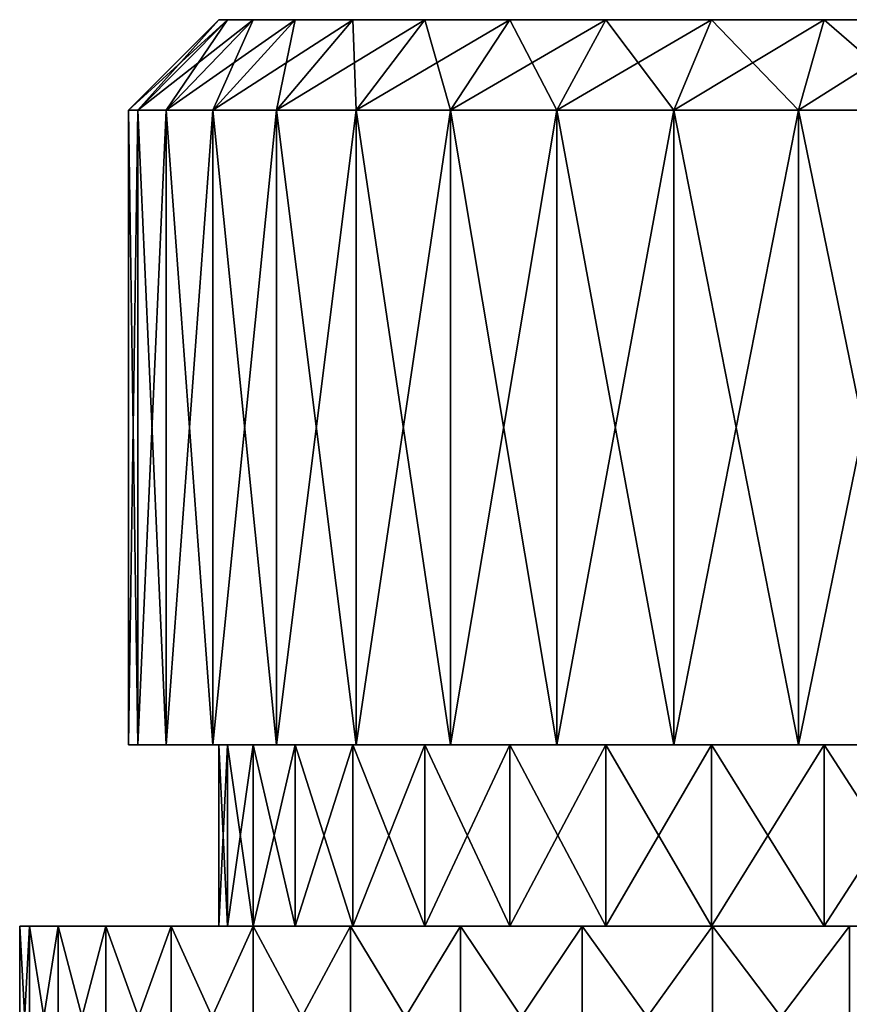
# Model space of a CAD drawing. Header units: metres. Extents: x -139 to 106, y -189 to 40.
# Tile 188 of 256: x -11.5 to -2.34, y 29.14 to 40. Entities that reach past the tile are written whole.
import ezdxf

# ---------------------------------------------------------------- set-up
doc = ezdxf.new("R2010")
doc.units = ezdxf.units.M
doc.layers.add('solid_153_ABGANG1_SW0003', color=7, linetype='CONTINUOUS')

msp = doc.modelspace()

# ---------------------------------------------------------------- linework, layer by layer
at = {"layer": 'solid_153_ABGANG1_SW0003'}
for points in [[(-10.3, 39, 70.287895), (-9.3, 40, 70.287895), (-9.205337, 40, 68.964348)], [(-10.195161, 39, 71.753738), (-9.3, 40, 70.287895), (-10.3, 39, 70.287895)], [(-10.195161, 39, 68.822052), (-10.3, 39, 70.287895), (-9.205337, 40, 68.964348)], [(-10.195161, 39, 71.753738), (-9.205337, 40, 71.611443), (-9.3, 40, 70.287895)], [(-9.882777, 39, 73.189735), (-9.205337, 40, 71.611443), (-10.195161, 39, 71.753738)], [(-10.195161, 39, 68.822052), (-9.205337, 40, 68.964348), (-8.923284, 40, 67.667778)], [(-9.882777, 39, 67.386047), (-10.195161, 39, 68.822052), (-8.923284, 40, 67.667778)], [(-9.882777, 39, 73.189735), (-8.923284, 40, 72.908005), (-9.205337, 40, 71.611443)], [(-9.369209, 39, 74.566666), (-8.923284, 40, 72.908005), (-9.882777, 39, 73.189735)], [(-9.882777, 39, 67.386047), (-8.923284, 40, 67.667778), (-8.459585, 40, 66.424553)], [(-9.369209, 39, 66.009117), (-9.882777, 39, 67.386047), (-8.459585, 40, 66.424553)], [(-9.369209, 39, 74.566666), (-8.459585, 40, 74.15123), (-8.923284, 40, 72.908005)], [(-8.664911, 39, 75.856491), (-8.459585, 40, 74.15123), (-9.369209, 39, 74.566666)], [(-9.369209, 39, 66.009117), (-8.459585, 40, 66.424553), (-7.823668, 40, 65.259949)], [(-8.664911, 39, 64.719292), (-9.369209, 39, 66.009117), (-7.823668, 40, 65.259949)], [(-9.3, 40, 70.287895), (-9.205337, 40, 71.611443), (9.3, 40, 70.287895)], [(9.205337, 40, 68.964348), (-9.3, 40, 70.287895), (9.3, 40, 70.287895)], [(9.205337, 40, 68.964348), (-9.205337, 40, 68.964348), (-9.3, 40, 70.287895)], [(-9.205337, 40, 71.611443), (9.205337, 40, 71.611443), (9.3, 40, 70.287895)], [(-9.205337, 40, 71.611443), (-8.923284, 40, 72.908005), (9.205337, 40, 71.611443)], [(8.923284, 40, 67.667778), (-8.923284, 40, 67.667778), (-9.205337, 40, 68.964348)], [(9.205337, 40, 68.964348), (8.923284, 40, 67.667778), (-9.205337, 40, 68.964348)], [(-8.923284, 40, 72.908005), (8.923284, 40, 72.908005), (9.205337, 40, 71.611443)], [(-8.923284, 40, 72.908005), (-8.459585, 40, 74.15123), (8.923284, 40, 72.908005)], [(8.459585, 40, 66.424553), (-8.459585, 40, 66.424553), (-8.923284, 40, 67.667778)], [(8.923284, 40, 67.667778), (8.459585, 40, 66.424553), (-8.923284, 40, 67.667778)], [(-8.664911, 39, 75.856491), (-7.823668, 40, 75.315834), (-8.459585, 40, 74.15123)], [(-7.784221, 39, 77.032959), (-7.823668, 40, 75.315834), (-8.664911, 39, 75.856491)], [(-8.664911, 39, 64.719292), (-7.823668, 40, 65.259949), (-7.028462, 40, 64.197678)], [(-7.784221, 39, 63.542828), (-8.664911, 39, 64.719292), (-7.028462, 40, 64.197678)], [(-8.459585, 40, 74.15123), (8.459585, 40, 74.15123), (8.923284, 40, 72.908005)], [(-8.459585, 40, 74.15123), (-7.823668, 40, 75.315834), (8.459585, 40, 74.15123)], [(7.823668, 40, 65.259949), (-7.823668, 40, 65.259949), (-8.459585, 40, 66.424553)], [(8.459585, 40, 66.424553), (7.823668, 40, 65.259949), (-8.459585, 40, 66.424553)], [(-7.823668, 40, 75.315834), (7.823668, 40, 75.315834), (8.459585, 40, 74.15123)], [(-7.823668, 40, 75.315834), (-7.028462, 40, 76.378105), (7.823668, 40, 75.315834)], [(-7.784221, 39, 77.032959), (-7.028462, 40, 76.378105), (-7.823668, 40, 75.315834)], [(7.028462, 40, 64.197678), (-7.028462, 40, 64.197678), (-7.823668, 40, 65.259949)], [(7.823668, 40, 65.259949), (7.028462, 40, 64.197678), (-7.823668, 40, 65.259949)], [(-6.745066, 39, 78.072113), (-7.028462, 40, 76.378105), (-7.784221, 39, 77.032959)], [(-7.784221, 39, 63.542828), (-7.028462, 40, 64.197678), (-6.090198, 40, 63.259418)], [(-6.745066, 39, 62.503674), (-7.784221, 39, 63.542828), (-6.090198, 40, 63.259418)], [(-7.028462, 40, 76.378105), (7.028462, 40, 76.378105), (7.823668, 40, 75.315834)], [(-7.028462, 40, 76.378105), (-6.090198, 40, 77.316368), (7.028462, 40, 76.378105)], [(-6.745066, 39, 78.072113), (-6.090198, 40, 77.316368), (-7.028462, 40, 76.378105)], [(6.090198, 40, 63.259418), (-6.090198, 40, 63.259418), (-7.028462, 40, 64.197678)], [(7.028462, 40, 64.197678), (6.090198, 40, 63.259418), (-7.028462, 40, 64.197678)], [(-5.568601, 39, 78.952805), (-6.090198, 40, 77.316368), (-6.745066, 39, 78.072113)], [(-6.745066, 39, 62.503674), (-6.090198, 40, 63.259418), (-5.02797, 40, 62.464245)], [(-5.568601, 39, 61.622982), (-6.745066, 39, 62.503674), (-5.02797, 40, 62.464245)], [(-6.090198, 40, 77.316368), (6.090198, 40, 77.316368), (7.028462, 40, 76.378105)], [(-6.090198, 40, 77.316368), (-5.02797, 40, 78.111542), (6.090198, 40, 77.316368)], [(-5.568601, 39, 78.952805), (-5.02797, 40, 78.111542), (-6.090198, 40, 77.316368)], [(5.02797, 40, 62.464245), (-5.02797, 40, 62.464245), (-6.090198, 40, 63.259418)], [(6.090198, 40, 63.259418), (5.02797, 40, 62.464245), (-6.090198, 40, 63.259418)], [(-4.278775, 39, 79.657104), (-5.02797, 40, 78.111542), (-5.568601, 39, 78.952805)], [(-5.568601, 39, 61.622982), (-5.02797, 40, 62.464245), (-3.863381, 40, 61.828323)], [(-4.278775, 39, 60.918682), (-5.568601, 39, 61.622982), (-3.863381, 40, 61.828323)], [(-5.02797, 40, 78.111542), (5.02797, 40, 78.111542), (6.090198, 40, 77.316368)], [(-5.02797, 40, 78.111542), (-3.863381, 40, 78.747459), (5.02797, 40, 78.111542)], [(-4.278775, 39, 79.657104), (-3.863381, 40, 78.747459), (-5.02797, 40, 78.111542)], [(3.863381, 40, 61.828323), (-3.863381, 40, 61.828323), (-5.02797, 40, 62.464245)], [(5.02797, 40, 62.464245), (3.863381, 40, 61.828323), (-5.02797, 40, 62.464245)], [(-2.901845, 39, 80.17067), (-3.863381, 40, 78.747459), (-4.278775, 39, 79.657104)], [(-4.278775, 39, 60.918682), (-3.863381, 40, 61.828323), (-2.620107, 40, 61.364605)], [(-2.901845, 39, 60.405117), (-4.278775, 39, 60.918682), (-2.620107, 40, 61.364605)], [(-3.863381, 40, 78.747459), (3.863381, 40, 78.747459), (5.02797, 40, 78.111542)], [(-3.863381, 40, 78.747459), (-2.620107, 40, 79.211182), (3.863381, 40, 78.747459)], [(-2.901845, 39, 80.17067), (-2.620107, 40, 79.211182), (-3.863381, 40, 78.747459)], [(2.620107, 40, 61.364605), (-2.620107, 40, 61.364605), (-3.863381, 40, 61.828323)], [(3.863381, 40, 61.828323), (2.620107, 40, 61.364605), (-3.863381, 40, 61.828323)], [(-1.465843, 39, 80.483055), (-2.620107, 40, 79.211182), (-2.901845, 39, 80.17067)], [(-2.901845, 39, 60.405117), (-2.620107, 40, 61.364605), (-1.32351, 40, 61.08255)], [(-1.465843, 39, 60.092731), (-2.901845, 39, 60.405117), (-1.32351, 40, 61.08255)], [(-2.620107, 40, 79.211182), (2.620107, 40, 79.211182), (3.863381, 40, 78.747459)], [(-2.620107, 40, 79.211182), (-1.32351, 40, 79.493233), (2.620107, 40, 79.211182)], [(-1.465843, 39, 80.483055), (-1.32351, 40, 79.493233), (-2.620107, 40, 79.211182)], [(1.32351, 40, 61.08255), (-1.32351, 40, 61.08255), (-2.620107, 40, 61.364605)], [(2.620107, 40, 61.364605), (1.32351, 40, 61.08255), (-2.620107, 40, 61.364605)], [(-10.3, 32, 70.287895), (-10.3, 39, 70.287895), (-10.195161, 39, 68.822052)], [(-10.195165, 32, 71.753716), (-10.3, 39, 70.287895), (-10.3, 32, 70.287895)], [(-10.195161, 39, 71.753738), (-10.3, 39, 70.287895), (-10.195165, 32, 71.753716)], [(-10.195163, 32, 68.82206), (-10.3, 32, 70.287895), (-10.195161, 39, 68.822052)], [(-10.195161, 39, 71.753738), (-10.195165, 32, 71.753716), (-9.882783, 32, 73.189728)], [(-10.195163, 32, 68.82206), (-10.195161, 39, 68.822052), (-9.882777, 39, 67.386047)], [(-9.882779, 32, 67.386047), (-10.195163, 32, 68.82206), (-9.882777, 39, 67.386047)], [(-9.882777, 39, 73.189735), (-10.195161, 39, 71.753738), (-9.882783, 32, 73.189728)], [(-9.882777, 39, 73.189735), (-9.882783, 32, 73.189728), (-9.369206, 32, 74.566681)], [(-9.882779, 32, 67.386047), (-9.882777, 39, 67.386047), (-9.369209, 39, 66.009117)], [(-9.369199, 32, 66.009087), (-9.882779, 32, 67.386047), (-9.369209, 39, 66.009117)], [(-9.369209, 39, 74.566666), (-9.882777, 39, 73.189735), (-9.369206, 32, 74.566681)], [(-9.369199, 32, 66.009087), (-9.369209, 39, 66.009117), (-8.664911, 39, 64.719292)], [(-9.369209, 39, 74.566666), (-9.369206, 32, 74.566681), (-8.664902, 32, 75.856506)], [(-8.664911, 39, 75.856491), (-9.369209, 39, 74.566666), (-8.664902, 32, 75.856506)], [(-8.664888, 32, 64.719254), (-9.369199, 32, 66.009087), (-8.664911, 39, 64.719292)], [(-8.664888, 32, 64.719254), (-8.664911, 39, 64.719292), (-7.784221, 39, 63.542828)], [(-8.664911, 39, 75.856491), (-8.664902, 32, 75.856506), (-7.784214, 32, 77.032967)], [(-7.784221, 39, 77.032959), (-8.664911, 39, 75.856491), (-7.784214, 32, 77.032967)], [(-7.784197, 32, 63.542801), (-8.664888, 32, 64.719254), (-7.784221, 39, 63.542828)], [(-7.784197, 32, 63.542801), (-7.784221, 39, 63.542828), (-6.745066, 39, 62.503674)], [(-7.784221, 39, 77.032959), (-7.784214, 32, 77.032967), (-6.745076, 32, 78.072105)], [(-6.745066, 39, 78.072113), (-7.784221, 39, 77.032959), (-6.745076, 32, 78.072105)], [(-6.74506, 32, 62.503666), (-7.784197, 32, 63.542801), (-6.745066, 39, 62.503674)], [(-6.745066, 39, 78.072113), (-6.745076, 32, 78.072105), (-5.568622, 32, 78.952789)], [(-6.74506, 32, 62.503666), (-6.745066, 39, 62.503674), (-5.568601, 39, 61.622982)], [(-5.568601, 39, 78.952805), (-6.745066, 39, 78.072113), (-5.568622, 32, 78.952789)], [(-5.56861, 32, 61.622986), (-6.74506, 32, 62.503666), (-5.568601, 39, 61.622982)], [(-5.568601, 39, 78.952805), (-5.568622, 32, 78.952789), (-4.278788, 32, 79.657097)], [(-5.56861, 32, 61.622986), (-5.568601, 39, 61.622982), (-4.278775, 39, 60.918682)], [(-4.278776, 32, 60.918682), (-5.56861, 32, 61.622986), (-4.278775, 39, 60.918682)], [(-4.278775, 39, 79.657104), (-5.568601, 39, 78.952805), (-4.278788, 32, 79.657097)], [(-4.278775, 39, 79.657104), (-4.278788, 32, 79.657097), (-2.90184, 32, 80.170677)], [(-4.278776, 32, 60.918682), (-4.278775, 39, 60.918682), (-2.901845, 39, 60.405117)], [(-2.901828, 32, 60.405109), (-4.278776, 32, 60.918682), (-2.901845, 39, 60.405117)], [(-2.901845, 39, 80.17067), (-4.278775, 39, 79.657104), (-2.90184, 32, 80.170677)], [(-2.901828, 32, 60.405109), (-2.901845, 39, 60.405117), (-1.465843, 39, 60.092731)], [(-2.901845, 39, 80.17067), (-2.90184, 32, 80.170677), (-1.465832, 32, 80.483055)], [(-1.465843, 39, 80.483055), (-2.901845, 39, 80.17067), (-1.465832, 32, 80.483055)], [(-1.46582, 32, 60.092728), (-2.901828, 32, 60.405109), (-1.465843, 39, 60.092731)], [(-10.195165, 32, 71.753716), (-10.3, 32, 70.287895), (-10.195163, 32, 68.82206)], [(-10.195165, 32, 71.753716), (-10.195163, 32, 68.82206), (-9.882779, 32, 67.386047)], [(-10.195165, 32, 71.753716), (-9.882779, 32, 67.386047), (-9.882783, 32, 73.189728)], [(-9.882783, 32, 73.189728), (-9.882779, 32, 67.386047), (-9.369199, 32, 66.009087)], [(-9.882783, 32, 73.189728), (-9.369199, 32, 66.009087), (-9.369206, 32, 74.566681)], [(-9.3, 32, 70.287895), (-9.369206, 32, 74.566681), (-9.369199, 32, 66.009087)], [(-8.923272, 32, 72.908051), (-8.664902, 32, 75.856506), (-9.369206, 32, 74.566681)], [(-9.205337, 32, 71.611443), (-8.923272, 32, 72.908051), (-9.369206, 32, 74.566681)], [(-9.3, 32, 70.287895), (-9.205337, 32, 71.611443), (-9.369206, 32, 74.566681)], [(-9.205338, 32, 68.964348), (-9.369199, 32, 66.009087), (-8.664888, 32, 64.719254)], [(-9.205338, 32, 68.964348), (-9.3, 32, 70.287895), (-9.369199, 32, 66.009087)], [(-9.205338, 30, 71.611435), (-9.205337, 32, 71.611443), (-9.3, 32, 70.287895)], [(-9.3, 30, 70.287895), (-9.3, 32, 70.287895), (-9.205338, 32, 68.964348)], [(-9.205338, 30, 71.611435), (-9.3, 32, 70.287895), (-9.3, 30, 70.287895)], [(-9.205337, 30, 68.96434), (-9.3, 30, 70.287895), (-9.205338, 32, 68.964348)], [(-8.923277, 32, 67.667747), (-9.205338, 32, 68.964348), (-8.664888, 32, 64.719254)], [(-9.205338, 30, 71.611435), (-8.923277, 30, 72.908035), (-9.205337, 32, 71.611443)], [(-9.205337, 30, 68.96434), (-9.205338, 32, 68.964348), (-8.923277, 32, 67.667747)], [(-8.923277, 30, 72.908035), (-8.923272, 32, 72.908051), (-9.205337, 32, 71.611443)], [(-8.923272, 30, 67.667732), (-9.205337, 30, 68.96434), (-8.923277, 32, 67.667747)], [(-8.459554, 32, 66.424477), (-8.923277, 32, 67.667747), (-8.664888, 32, 64.719254)], [(-8.923277, 30, 72.908035), (-8.459554, 30, 74.151306), (-8.923272, 32, 72.908051)], [(-8.923272, 30, 67.667732), (-8.923277, 32, 67.667747), (-8.459554, 32, 66.424477)], [(-8.923272, 32, 72.908051), (-8.459545, 32, 74.151329), (-8.664902, 32, 75.856506)], [(-8.459554, 30, 74.151306), (-8.459545, 32, 74.151329), (-8.923272, 32, 72.908051)], [(-8.459545, 30, 66.424461), (-8.923272, 30, 67.667732), (-8.459554, 32, 66.424477)], [(-7.823592, 32, 75.315956), (-7.784214, 32, 77.032967), (-8.664902, 32, 75.856506)], [(-8.459545, 32, 74.151329), (-7.823592, 32, 75.315956), (-8.664902, 32, 75.856506)], [(-8.459554, 32, 66.424477), (-8.664888, 32, 64.719254), (-7.784197, 32, 63.542801)], [(-7.823604, 32, 65.25985), (-8.459554, 32, 66.424477), (-7.784197, 32, 63.542801)], [(-8.459554, 30, 74.151306), (-7.823604, 30, 75.315941), (-8.459545, 32, 74.151329)], [(-8.459545, 30, 66.424461), (-8.459554, 32, 66.424477), (-7.823604, 32, 65.25985)], [(-7.823604, 30, 75.315941), (-7.823592, 32, 75.315956), (-8.459545, 32, 74.151329)], [(-7.823592, 30, 65.259827), (-8.459545, 30, 66.424461), (-7.823604, 32, 65.25985)], [(-7.028378, 32, 64.197586), (-7.823604, 32, 65.25985), (-7.784197, 32, 63.542801)], [(-7.823604, 30, 75.315941), (-7.028378, 30, 76.378204), (-7.823592, 32, 75.315956)], [(-7.823592, 30, 65.259827), (-7.823604, 32, 65.25985), (-7.028378, 32, 64.197586)], [(-7.823592, 32, 75.315956), (-7.028364, 32, 76.37822), (-7.784214, 32, 77.032967)], [(-7.028378, 30, 76.378204), (-7.028364, 32, 76.37822), (-7.823592, 32, 75.315956)], [(-7.028364, 30, 64.197571), (-7.823592, 30, 65.259827), (-7.028378, 32, 64.197586)], [(-7.028364, 32, 76.37822), (-6.745076, 32, 78.072105), (-7.784214, 32, 77.032967)], [(-7.028378, 32, 64.197586), (-7.784197, 32, 63.542801), (-6.74506, 32, 62.503666)], [(-6.090115, 32, 63.259346), (-7.028378, 32, 64.197586), (-6.74506, 32, 62.503666)], [(-7.028378, 30, 76.378204), (-6.090115, 30, 77.316437), (-7.028364, 32, 76.37822)], [(-7.028364, 30, 64.197571), (-7.028378, 32, 64.197586), (-6.090115, 32, 63.259346)], [(-7.028364, 32, 76.37822), (-6.090103, 32, 77.316452), (-6.745076, 32, 78.072105)], [(-6.090115, 30, 77.316437), (-6.090103, 32, 77.316452), (-7.028364, 32, 76.37822)], [(-6.090103, 30, 63.259338), (-7.028364, 30, 64.197571), (-6.090115, 32, 63.259346)], [(-6.090103, 32, 77.316452), (-5.568622, 32, 78.952789), (-6.745076, 32, 78.072105)], [(-6.090115, 32, 63.259346), (-6.74506, 32, 62.503666), (-5.56861, 32, 61.622986)], [(-5.0279, 32, 62.464199), (-6.090115, 32, 63.259346), (-5.56861, 32, 61.622986)], [(-6.090115, 30, 77.316437), (-5.0279, 30, 78.111588), (-6.090103, 32, 77.316452)], [(-6.090103, 30, 63.259338), (-6.090115, 32, 63.259346), (-5.0279, 32, 62.464199)], [(-6.090103, 32, 77.316452), (-5.027889, 32, 78.111595), (-5.568622, 32, 78.952789)], [(-5.0279, 30, 78.111588), (-5.027889, 32, 78.111595), (-6.090103, 32, 77.316452)], [(-5.027889, 30, 62.464191), (-6.090103, 30, 63.259338), (-5.0279, 32, 62.464199)], [(-5.027889, 32, 78.111595), (-4.278788, 32, 79.657097), (-5.568622, 32, 78.952789)], [(-5.0279, 32, 62.464199), (-5.56861, 32, 61.622986), (-4.278776, 32, 60.918682)], [(-3.86332, 32, 61.828297), (-5.0279, 32, 62.464199), (-4.278776, 32, 60.918682)], [(-5.0279, 30, 78.111588), (-3.86332, 30, 78.74749), (-5.027889, 32, 78.111595)], [(-5.027889, 30, 62.464191), (-5.0279, 32, 62.464199), (-3.86332, 32, 61.828297)], [(-5.027889, 32, 78.111595), (-3.863309, 32, 78.74749), (-4.278788, 32, 79.657097)], [(-3.86332, 30, 78.74749), (-3.863309, 32, 78.74749), (-5.027889, 32, 78.111595)], [(-3.863309, 30, 61.828293), (-5.027889, 30, 62.464191), (-3.86332, 32, 61.828297)], [(-3.863309, 32, 78.74749), (-2.90184, 32, 80.170677), (-4.278788, 32, 79.657097)], [(-3.86332, 32, 61.828297), (-4.278776, 32, 60.918682), (-2.901828, 32, 60.405109)], [(-2.620049, 32, 61.36459), (-3.86332, 32, 61.828297), (-2.901828, 32, 60.405109)], [(-3.86332, 30, 78.74749), (-2.620049, 30, 79.211197), (-3.863309, 32, 78.74749)], [(-3.863309, 30, 61.828293), (-3.86332, 32, 61.828297), (-2.620049, 32, 61.36459)], [(-3.863309, 32, 78.74749), (-2.620038, 32, 79.211197), (-2.90184, 32, 80.170677)], [(-2.620049, 30, 79.211197), (-2.620038, 32, 79.211197), (-3.863309, 32, 78.74749)], [(-2.620038, 30, 61.364586), (-3.863309, 30, 61.828293), (-2.620049, 32, 61.36459)], [(-2.620038, 32, 79.211197), (-1.465832, 32, 80.483055), (-2.90184, 32, 80.170677)], [(-2.620049, 32, 61.36459), (-2.901828, 32, 60.405109), (-1.46582, 32, 60.092728)], [(-1.323474, 32, 61.08255), (-2.620049, 32, 61.36459), (-1.46582, 32, 60.092728)], [(-2.620049, 30, 79.211197), (-1.323474, 30, 79.49324), (-2.620038, 32, 79.211197)], [(-2.620038, 30, 61.364586), (-2.620049, 32, 61.36459), (-1.323474, 32, 61.08255)], [(-2.620038, 32, 79.211197), (-1.323463, 32, 79.49324), (-1.465832, 32, 80.483055)], [(-1.323474, 30, 79.49324), (-1.323463, 32, 79.49324), (-2.620038, 32, 79.211197)], [(-1.323463, 30, 61.082546), (-2.620038, 30, 61.364586), (-1.323474, 32, 61.08255)], [(-11.5, 30, 70.287895), (-9.3, 30, 70.287895), (-9.205337, 30, 68.96434)], [(-11.5, 30, 70.287895), (-11.392885, 30, 71.853836), (-9.3, 30, 70.287895)], [(-11.392886, 30, 68.721962), (-11.5, 30, 70.287895), (-9.205337, 30, 68.96434)], [(-11.392886, 28, 71.853828), (-11.392885, 30, 71.853836), (-11.5, 30, 70.287895)], [(-11.5, 28, 70.287895), (-11.5, 30, 70.287895), (-11.392886, 30, 68.721962)], [(-11.392886, 28, 71.853828), (-11.5, 30, 70.287895), (-11.5, 28, 70.287895)], [(-11.392885, 28, 68.721947), (-11.5, 28, 70.287895), (-11.392886, 30, 68.721962)], [(-11.392886, 30, 68.721962), (-9.205337, 30, 68.96434), (-8.923272, 30, 67.667732)], [(-11.073541, 30, 67.185196), (-11.392886, 30, 68.721962), (-8.923272, 30, 67.667732)], [(-11.392886, 28, 71.853828), (-11.073541, 28, 73.390587), (-11.392885, 30, 71.853836)], [(-11.392885, 28, 68.721947), (-11.392886, 30, 68.721962), (-11.073541, 30, 67.185196)], [(-11.392885, 30, 71.853836), (-9.205338, 30, 71.611435), (-9.3, 30, 70.287895)], [(-11.392885, 30, 71.853836), (-8.923277, 30, 72.908035), (-9.205338, 30, 71.611435)], [(-11.392885, 30, 71.853836), (-11.073537, 30, 73.390602), (-8.923277, 30, 72.908035)], [(-11.073541, 28, 73.390587), (-11.073537, 30, 73.390602), (-11.392885, 30, 71.853836)], [(-11.073537, 28, 67.185181), (-11.392885, 28, 68.721947), (-11.073541, 30, 67.185196)], [(-11.073541, 30, 67.185196), (-8.923272, 30, 67.667732), (-8.459545, 30, 66.424461)], [(-10.547907, 30, 65.706223), (-11.073541, 30, 67.185196), (-8.459545, 30, 66.424461)], [(-11.073541, 28, 73.390587), (-10.547907, 28, 74.86956), (-11.073537, 30, 73.390602)], [(-11.073537, 28, 67.185181), (-11.073541, 30, 67.185196), (-10.547907, 30, 65.706223)], [(-11.073537, 30, 73.390602), (-8.459554, 30, 74.151306), (-8.923277, 30, 72.908035)], [(-11.073537, 30, 73.390602), (-10.547899, 30, 74.869583), (-8.459554, 30, 74.151306)], [(-10.547907, 28, 74.86956), (-10.547899, 30, 74.869583), (-11.073537, 30, 73.390602)], [(-10.547899, 28, 65.706207), (-11.073537, 28, 67.185181), (-10.547907, 30, 65.706223)], [(-10.547907, 30, 65.706223), (-8.459545, 30, 66.424461), (-7.823592, 30, 65.259827)], [(-9.825772, 30, 64.312592), (-10.547907, 30, 65.706223), (-7.823592, 30, 65.259827)], [(-10.547907, 28, 74.86956), (-9.825772, 28, 76.263191), (-10.547899, 30, 74.869583)], [(-10.547899, 28, 65.706207), (-10.547907, 30, 65.706223), (-9.825772, 30, 64.312592)], [(-10.547899, 30, 74.869583), (-7.823604, 30, 75.315941), (-8.459554, 30, 74.151306)], [(-10.547899, 30, 74.869583), (-9.825762, 30, 76.263214), (-7.823604, 30, 75.315941)], [(-9.825772, 28, 76.263191), (-9.825762, 30, 76.263214), (-10.547899, 30, 74.869583)], [(-9.825762, 28, 64.312576), (-10.547899, 28, 65.706207), (-9.825772, 30, 64.312592)], [(-9.825772, 30, 64.312592), (-7.823592, 30, 65.259827), (-7.028364, 30, 64.197571)], [(-9.825772, 30, 64.312592), (-7.028364, 30, 64.197571), (-6.090103, 30, 63.259338)], [(-8.920586, 30, 63.030266), (-9.825772, 30, 64.312592), (-6.090103, 30, 63.259338)], [(-9.825772, 28, 76.263191), (-8.920586, 28, 77.545517), (-9.825762, 30, 76.263214)], [(-9.825762, 28, 64.312576), (-9.825772, 30, 64.312592), (-8.920586, 30, 63.030266)], [(-9.825762, 30, 76.263214), (-7.028378, 30, 76.378204), (-7.823604, 30, 75.315941)], [(-9.825762, 30, 76.263214), (-8.920573, 30, 77.545532), (-7.028378, 30, 76.378204)], [(-8.920586, 28, 77.545517), (-8.920573, 30, 77.545532), (-9.825762, 30, 76.263214)], [(-8.920573, 28, 63.030251), (-9.825762, 28, 64.312576), (-8.920586, 30, 63.030266)], [(-8.920586, 30, 63.030266), (-6.090103, 30, 63.259338), (-5.027889, 30, 62.464191)], [(-7.849259, 30, 61.883186), (-8.920586, 30, 63.030266), (-5.027889, 30, 62.464191)], [(-8.920586, 28, 77.545517), (-7.849259, 28, 78.692596), (-8.920573, 30, 77.545532)], [(-8.920573, 28, 63.030251), (-8.920586, 30, 63.030266), (-7.849259, 30, 61.883186)], [(-8.920573, 30, 77.545532), (-5.0279, 30, 78.111588), (-6.090115, 30, 77.316437)], [(-8.920573, 30, 77.545532), (-7.849248, 30, 78.692612), (-5.0279, 30, 78.111588)], [(-8.920573, 30, 77.545532), (-6.090115, 30, 77.316437), (-7.028378, 30, 76.378204)], [(-7.849259, 28, 78.692596), (-7.849248, 30, 78.692612), (-8.920573, 30, 77.545532)], [(-7.849248, 28, 61.883179), (-8.920573, 28, 63.030251), (-7.849259, 30, 61.883186)], [(-7.849259, 30, 61.883186), (-5.027889, 30, 62.464191), (-3.863309, 30, 61.828293)], [(-7.849259, 30, 61.883186), (-3.863309, 30, 61.828293), (-2.620038, 30, 61.364586)], [(-7.849259, 30, 61.883186), (-2.620038, 30, 61.364586), (-1.323463, 30, 61.082546)], [(-6.631749, 30, 60.892689), (-7.849259, 30, 61.883186), (-1.323463, 30, 61.082546)], [(-7.849259, 28, 78.692596), (-6.631749, 28, 79.683098), (-7.849248, 30, 78.692612)], [(-7.849248, 28, 61.883179), (-7.849259, 30, 61.883186), (-6.631749, 30, 60.892689)], [(-7.849248, 30, 78.692612), (-3.86332, 30, 78.74749), (-5.0279, 30, 78.111588)], [(-7.849248, 30, 78.692612), (-6.63174, 30, 79.683105), (-3.86332, 30, 78.74749)], [(-6.631749, 28, 79.683098), (-6.63174, 30, 79.683105), (-7.849248, 30, 78.692612)], [(-6.63174, 28, 60.892685), (-7.849248, 28, 61.883179), (-6.631749, 30, 60.892689)], [(-6.631749, 30, 60.892689), (-1.323463, 30, 61.082546), (0.000006, 30, 60.987896)], [(6.63174, 30, 60.892685), (-6.631749, 30, 60.892689), (0.000006, 30, 60.987896)], [(-6.631749, 28, 79.683098), (-5.290702, 28, 80.498596), (-6.63174, 30, 79.683105)], [(5.290695, 30, 60.077187), (-5.290702, 30, 60.07719), (-6.631749, 30, 60.892689)], [(-6.63174, 28, 60.892685), (-6.631749, 30, 60.892689), (-5.290702, 30, 60.07719)], [(6.63174, 30, 60.892685), (5.290695, 30, 60.077187), (-6.631749, 30, 60.892689)], [(-6.63174, 30, 79.683105), (-0.000006, 30, 79.587891), (-1.323474, 30, 79.49324)], [(-6.63174, 30, 79.683105), (6.631749, 30, 79.683098), (-0.000006, 30, 79.587891)], [(-6.63174, 30, 79.683105), (-1.323474, 30, 79.49324), (-2.620049, 30, 79.211197)], [(-6.63174, 30, 79.683105), (-2.620049, 30, 79.211197), (-3.86332, 30, 78.74749)], [(-6.63174, 30, 79.683105), (-5.290695, 30, 80.498596), (6.631749, 30, 79.683098)], [(-5.290702, 28, 80.498596), (-5.290695, 30, 80.498596), (-6.63174, 30, 79.683105)], [(-5.290695, 28, 60.077187), (-6.63174, 28, 60.892685), (-5.290702, 30, 60.07719)], [(-5.290702, 28, 80.498596), (-3.851062, 28, 81.123917), (-5.290695, 30, 80.498596)], [(3.851057, 30, 59.45187), (-3.851062, 30, 59.451874), (-5.290702, 30, 60.07719)], [(-5.290695, 28, 60.077187), (-5.290702, 30, 60.07719), (-3.851062, 30, 59.451874)], [(5.290695, 30, 60.077187), (3.851057, 30, 59.45187), (-5.290702, 30, 60.07719)], [(-5.290695, 30, 80.498596), (5.290702, 30, 80.498596), (6.631749, 30, 79.683098)], [(-5.290695, 30, 80.498596), (-3.851057, 30, 81.123917), (5.290702, 30, 80.498596)], [(-3.851062, 28, 81.123917), (-3.851057, 30, 81.123917), (-5.290695, 30, 80.498596)], [(-3.851057, 28, 59.45187), (-5.290695, 28, 60.077187), (-3.851062, 30, 59.451874)], [(-3.851062, 28, 81.123917), (-2.339669, 28, 81.547371), (-3.851057, 30, 81.123917)], [(2.339666, 30, 59.028412), (-2.339669, 30, 59.028412), (-3.851062, 30, 59.451874)], [(-3.851057, 28, 59.45187), (-3.851062, 30, 59.451874), (-2.339669, 30, 59.028412)], [(3.851057, 30, 59.45187), (2.339666, 30, 59.028412), (-3.851062, 30, 59.451874)], [(-3.851057, 30, 81.123917), (3.851062, 30, 81.123917), (5.290702, 30, 80.498596)], [(-3.851057, 30, 81.123917), (-2.339666, 30, 81.547371), (3.851062, 30, 81.123917)], [(-2.339669, 28, 81.547371), (-2.339666, 30, 81.547371), (-3.851057, 30, 81.123917)], [(-2.339666, 28, 59.028412), (-3.851057, 28, 59.45187), (-2.339669, 30, 59.028412)]]:
    msp.add_3dface(points, dxfattribs=at)

doc.saveas('drawing.dxf')
